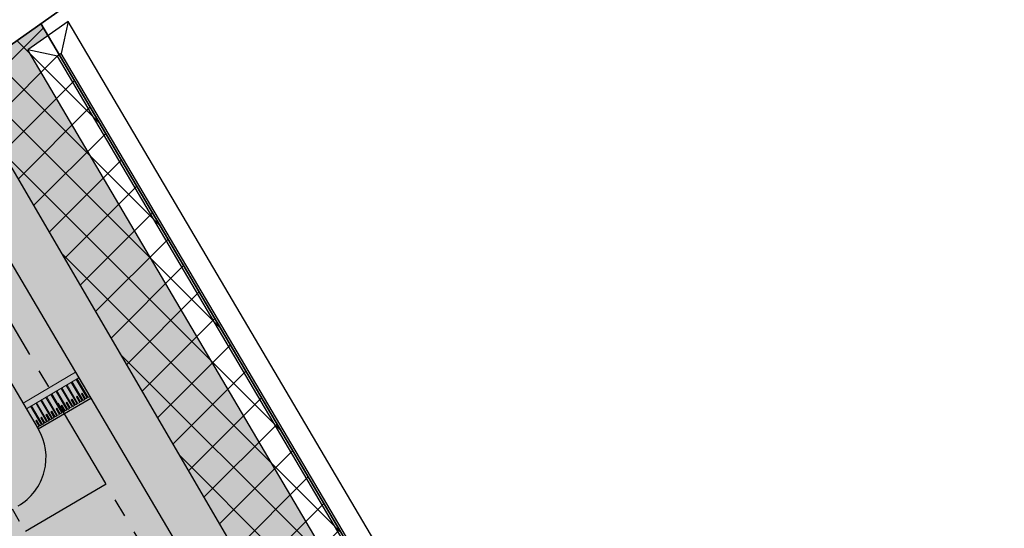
# Model space of a CAD drawing. Header units: metres. Extents: x 149090 to 161988, y 479090 to 487021.
# Tile 26 of 72: x 149658 to 149763, y 486003 to 486057. Entities that reach past the tile are written whole.
import ezdxf

# ---------------------------------------------------------------- set-up
doc = ezdxf.new("R2010")
doc.units = ezdxf.units.M
doc.linetypes.add('AM-AS', pattern=[16, 10, -2, 2, -2])
doc.linetypes.add('XX-HIDDEN', pattern=[4, 2, -2])
for name, color, linetype, lineweight, true_color in [('B-WE-KG-GRENS_PERCEEL-GV', 1, 'Continuous', 30, 0xff0000), ('IRP-V-verharding-rijbaan', 7, 'Continuous', 0, 0xffb061), ('N-WE-GR-STADSLANDBOUW-A', 7, 'Continuous', 35, 0xffff9e), ('N-WE-KG-GRENS_POLDERWEG-G', 7, 'KG-PERCEEL', 35, 0x0000e6)]:
    doc.layers.add(name, color=color, linetype=linetype, lineweight=lineweight, true_color=true_color)
for name, color, linetype, lineweight in [('N-WE-AM-AS_KAVELWEG-G', 170, 'AM-AS', 30), ('N-WE-AM-AS_WEG-G', 10, 'AM-AS', 30), ('N-WE-KG-GRENS_PERCEEL-G', 150, 'KG-PERCEEL', 35), ('N-WE-VH-KANTOPSLUITING_VOORKANTBAND-G', 190, 'Continuous', 30), ('N-WE-VH-KANTVERHARDING-G', 7, 'Continuous', 30), ('N-WE-VH-MATERIAALGRENS-G', 7, 'XX-HIDDEN', 25), ('N-WE-VH-VERHARDING_ASFALT-A', 252, 'Continuous', 18), ('VRK-ontwerp', 2, 'Continuous', 0)]:
    doc.layers.add(name, color=color, linetype=linetype, lineweight=lineweight)
doc.styles.get("Standard").update_dxf_attribs({"font": 'NLCS-ISO.ttf'})
doc.linetypes.add('KG-PERCEEL', pattern='A,5.5,-2,["P",Standard,S=1.8,R=0,X=-0.5,Y=-0.9],-2,5.5,-2,[5,NLCS.shx,S=0.75,R=0,X=0,Y=0],-2', length=19)

# ---------------------------------------------------------------- blocks, each defined once
blk = doc.blocks.new('*U33')
at = {"layer": 'VRK-ontwerp', "transparency": 33554607}
blk.add_hatch(color=9, dxfattribs=at).paths.add_polyline_path([(0, 0), (0, -0.7), (6.5, -0.7), (6.5, 0)])
at = {"layer": 'VRK-ontwerp'}
blk.add_hatch(color=7, dxfattribs=at).paths.add_polyline_path([(6.5, -3.2), (6.5, -3), (6.3, -3), (6.3, -0.7), (6.19, -0.7), (6.19, -3), (5.98, -3), (5.98, -2.3), (5.88, -2.3), (5.88, -3), (5.67, -3), (5.67, -0.7), (5.56, -0.7), (5.56, -3), (5.35, -3), (5.35, -2.3), (5.25, -2.3), (5.25, -3), (5.04, -3), (5.04, -0.7), (4.93, -0.7), (4.93, -3), (4.72, -3), (4.72, -2.3), (4.62, -2.3), (4.62, -3), (4.41, -3), (4.41, -0.7), (4.3, -0.7), (4.3, -3), (4.09, -3), (4.09, -2.3), (3.99, -2.3), (3.99, -3), (3.78, -3), (3.78, -0.7), (3.67, -0.7), (3.67, -3), (3.46, -3), (3.46, -2.3), (3.36, -2.3), (3.36, -3), (3.15, -3), (3.15, -0.7), (3.04, -0.7), (3.04, -3), (2.83, -3), (2.83, -2.3), (2.73, -2.3), (2.73, -3), (2.52, -3), (2.52, -0.7), (2.41, -0.7), (2.41, -3), (2.2, -3), (2.2, -2.3), (2.1, -2.3), (2.1, -3), (1.89, -3), (1.89, -0.7), (1.78, -0.7), (1.78, -3), (1.57, -3), (1.57, -2.3), (1.47, -2.3), (1.47, -3), (1.26, -3), (1.26, -0.7), (1.15, -0.7), (1.15, -3), (0.94, -3), (0.94, -2.3), (0.84, -2.3), (0.84, -3), (0.63, -3), (0.63, -0.7), (0.52, -0.7), (0.52, -3), (0.32, -3), (0.32, -2.3), (0.21, -2.3), (0.21, -3), (0, -3), (0, -3.2)])
at = {"layer": 'VRK-ontwerp', "true_color": 0x636466, "transparency": 33554602}
for points in [[(0.52, -0.7), (0, -0.7), (0, -3), (0.21, -3), (0.21, -2.3), (0.32, -2.3), (0.32, -3), (0.52, -3)], [(1.15, -0.7), (0.63, -0.7), (0.63, -3), (0.84, -3), (0.84, -2.3), (0.94, -2.3), (0.94, -3), (1.15, -3)], [(1.78, -0.7), (1.26, -0.7), (1.26, -3), (1.47, -3), (1.47, -2.3), (1.57, -2.3), (1.57, -3), (1.78, -3)], [(2.41, -0.7), (1.89, -0.7), (1.89, -3), (2.1, -3), (2.1, -2.3), (2.2, -2.3), (2.2, -3), (2.41, -3)], [(3.04, -0.7), (2.52, -0.7), (2.52, -3), (2.73, -3), (2.73, -2.3), (2.83, -2.3), (2.83, -3), (3.04, -3)], [(3.67, -0.7), (3.15, -0.7), (3.15, -3), (3.36, -3), (3.36, -2.3), (3.46, -2.3), (3.46, -3), (3.67, -3)], [(4.3, -0.7), (3.78, -0.7), (3.78, -3), (3.99, -3), (3.99, -2.3), (4.09, -2.3), (4.09, -3), (4.3, -3)], [(4.93, -0.7), (4.41, -0.7), (4.41, -3), (4.62, -3), (4.62, -2.3), (4.72, -2.3), (4.72, -3), (4.93, -3)], [(5.56, -0.7), (5.04, -0.7), (5.04, -3), (5.25, -3), (5.25, -2.3), (5.35, -2.3), (5.35, -3), (5.56, -3)], [(6.19, -0.7), (5.67, -0.7), (5.67, -3), (5.88, -3), (5.88, -2.3), (5.98, -2.3), (5.98, -3), (6.19, -3)], [(6.3, -3), (6.5, -3), (6.5, -0.7), (6.3, -0.7)]]:
    blk.add_hatch(color=251, dxfattribs=at).paths.add_polyline_path(points)
at = {"layer": 'N-WE-VH-KANTVERHARDING-G', "lineweight": 5}
for p, q in [((0, 0), (0, -3.2)), ((0, 0), (6.5, 0)), ((6.5, 0), (6.5, -3.2)), ((0, -0.7), (6.5, -0.7)), ((0.52, -0.7), (0.63, -0.7)), ((0.52, -0.7), (0.52, -3)), ((0.63, -0.7), (0.63, -3)), ((1.15, -0.7), (1.26, -0.7)), ((1.15, -0.7), (1.15, -3)), ((1.26, -0.7), (1.26, -3)), ((1.78, -0.7), (1.89, -0.7)), ((1.78, -0.7), (1.78, -3)), ((1.89, -0.7), (1.89, -3)), ((2.41, -0.7), (2.52, -0.7)), ((2.41, -0.7), (2.41, -3)), ((2.52, -0.7), (2.52, -3)), ((3.04, -0.7), (3.15, -0.7)), ((3.04, -0.7), (3.04, -3)), ((3.15, -0.7), (3.15, -3)), ((3.67, -0.7), (3.78, -0.7)), ((3.67, -0.7), (3.67, -3)), ((3.78, -0.7), (3.78, -3)), ((4.3, -0.7), (4.41, -0.7)), ((4.3, -0.7), (4.3, -3)), ((4.41, -0.7), (4.41, -3)), ((4.93, -0.7), (5.04, -0.7)), ((4.93, -0.7), (4.93, -3)), ((5.04, -0.7), (5.04, -3)), ((5.56, -0.7), (5.56, -3)), ((5.67, -0.7), (5.67, -3)), ((6.19, -0.7), (6.19, -3)), ((6.3, -0.7), (6.3, -3)), ((0.21, -3), (0, -3)), ((0.21, -2.3), (0.32, -2.3)), ((0.21, -2.3), (0.21, -3)), ((0.32, -2.3), (0.32, -3)), ((0.52, -3), (0.32, -3)), ((0.84, -3), (0.63, -3)), ((0.84, -2.3), (0.94, -2.3)), ((0.84, -2.3), (0.84, -3)), ((0.94, -2.3), (0.94, -3)), ((1.15, -3), (0.94, -3)), ((1.26, -3), (1.47, -3)), ((1.47, -2.3), (1.57, -2.3)), ((1.47, -2.3), (1.47, -3)), ((1.57, -2.3), (1.57, -3)), ((1.57, -3), (1.78, -3)), ((1.89, -3), (2.1, -3)), ((2.1, -2.3), (2.2, -2.3)), ((2.1, -2.3), (2.1, -3)), ((2.2, -2.3), (2.2, -3)), ((2.2, -3), (2.41, -3)), ((2.52, -3), (2.73, -3)), ((2.73, -2.3), (2.83, -2.3)), ((2.73, -2.3), (2.73, -3)), ((2.83, -2.3), (2.83, -3)), ((2.83, -3), (3.04, -3)), ((3.15, -3), (3.36, -3)), ((3.36, -2.3), (3.46, -2.3)), ((3.36, -2.3), (3.36, -3)), ((3.46, -2.3), (3.46, -3)), ((3.46, -3), (3.67, -3)), ((3.78, -3), (3.99, -3)), ((3.99, -2.3), (4.09, -2.3)), ((3.99, -2.3), (3.99, -3)), ((4.09, -2.3), (4.09, -3)), ((4.09, -3), (4.3, -3)), ((4.41, -3), (4.62, -3)), ((4.62, -2.3), (4.72, -2.3)), ((4.62, -2.3), (4.62, -3)), ((4.72, -2.3), (4.72, -3)), ((4.72, -3), (4.93, -3)), ((5.04, -3), (5.25, -3)), ((5.25, -2.3), (5.35, -2.3)), ((5.25, -2.3), (5.25, -3)), ((5.35, -2.3), (5.35, -3)), ((5.35, -3), (5.56, -3)), ((5.67, -3), (5.88, -3)), ((5.88, -2.3), (5.98, -2.3)), ((5.88, -2.3), (5.88, -3)), ((5.98, -2.3), (5.98, -3)), ((5.98, -3), (6.19, -3)), ((6.3, -3), (6.5, -3)), ((0, -3.2), (6.5, -3.2))]:
    blk.add_line(p, q, dxfattribs=at)

msp = doc.modelspace()

# ---------------------------------------------------------------- hatches: boundary and pattern name
at = {"layer": 'IRP-V-verharding-rijbaan', "transparency": 33554610}
h = msp.add_hatch(color=256, dxfattribs=at)
h.dxf.hatch_style = 1
edge = h.paths.add_edge_path()
edge.add_line((149665.375, 486016.638), (149659.775, 486013.338))
edge.add_arc((149654.606, 486010.292), 6, -59.69215, 30.51278, ccw=False)
edge.add_line((149657.634, 486005.112), (149651.756, 486001.676))
edge.add_line((149651.756, 486001.676), (149654.531, 485996.927))
edge.add_line((149654.531, 485996.927), (149660.464, 486000.395))
edge.add_arc((149663.492, 485995.215), 6, 30.51278, 120.30785, ccw=False)
edge.add_line((149668.661, 485998.262), (149674.261, 486001.562))
edge.add_line((149674.261, 486001.562), (149665.375, 486016.638))
at = {"layer": 'N-WE-GR-STADSLANDBOUW-A', "transparency": 33554559}
h = msp.add_hatch(color=256, dxfattribs=at)
h.dxf.hatch_style = 1
edge = h.paths.add_edge_path()
edge.add_line((149625.377, 486058.411), (149657.005, 486004.744))
edge.add_line((149657.005, 486004.744), (149657.634, 486005.112))
edge.add_arc((149654.606, 486010.292), 6, 300.30785, 390.51278)
edge.add_line((149659.775, 486013.338), (149631.192, 486061.838))
edge.add_arc((151357.024, 487078.949), 2003.25, 209.712459, 210.512781, ccw=False)
edge.add_line((149617.154, 486086.043), (149614.01, 486091.551))
edge.add_line((149614.01, 486091.551), (149568.439, 486171.392))
edge.add_line((149568.439, 486171.392), (149565.716, 486176.157))
edge.add_line((149565.716, 486176.157), (149565.216, 486177.054))
edge.add_line((149565.216, 486177.054), (149488.489, 486311.503))
edge.add_line((149488.489, 486311.503), (149465.214, 486352.287))
edge.add_arc((149460.003, 486349.313), 6, 29.71246, 119.30344)
edge.add_line((149457.067, 486354.545), (149456.375, 486354.157))
edge.add_line((149456.375, 486354.157), (149481.474, 486310.177))
edge.add_line((149481.474, 486310.177), (149511.016, 486258.41))
edge.add_line((149511.016, 486258.41), (149611.291, 486082.698))
edge.add_line((149611.291, 486082.698), (149625.377, 486058.411))
h = msp.add_hatch(color=256, dxfattribs=at)
h.dxf.hatch_style = 1
edge = h.paths.add_edge_path()
edge.add_arc((149754.792, 485877.012), 6, 210.70981, 300.74168)
edge.add_line((149757.859, 485871.855), (149758.433, 485872.196))
edge.add_line((149758.433, 485872.196), (149757.235, 485874.43))
edge.add_line((149757.235, 485874.43), (149755.767, 485876.683))
edge.add_line((149755.767, 485876.683), (149753.159, 485874.866))
edge.add_line((149753.159, 485874.866), (149750.755, 485878.914))
edge.add_line((149750.755, 485878.914), (149753.202, 485880.62))
edge.add_line((149753.202, 485880.62), (149740.66, 485898.72))
edge.add_line((149740.66, 485898.72), (149695.49, 485975.18))
edge.add_line((149695.49, 485975.18), (149652.476, 486048.886))
edge.add_line((149652.476, 486048.886), (149642.015, 486066.849))
edge.add_line((149642.015, 486066.849), (149641.871, 486066.765))
edge.add_line((149641.871, 486066.765), (149640.001, 486059.693))
edge.add_line((149640.001, 486059.693), (149707.657, 485944.894))
edge.add_arc((170359.702, 498116.084), 23971.75, 210.512781, 210.709811)
edge = h.paths.add_edge_path()
edge.add_arc((149768.083, 485854.665), 6, 120.74168, 210.77197)
edge.add_arc((170359.702, 498116.084), 23971.75, 210.7719701, 211.825793)
edge.add_line((149991.975, 485474.861), (150006.556, 485451.336))
edge.add_line((150006.556, 485451.336), (150016.734, 485434.112))
edge.add_line((150016.734, 485434.112), (150020.127, 485436.23))
edge.add_line((150020.127, 485436.23), (150016.757, 485441.637))
edge.add_line((150016.757, 485441.637), (150019.73, 485443.734))
edge.add_line((150019.73, 485443.734), (150018.57, 485445.5))
edge.add_line((150018.57, 485445.5), (150010, 485456.737))
edge.add_line((150010, 485456.737), (150006.855, 485460.86))
edge.add_line((150006.855, 485460.86), (149969.882, 485520.563))
edge.add_line((149969.882, 485520.563), (149951.396, 485550.414))
edge.add_arc((150828.495, 486114.232), 1042.686, 210.804315, 212.733805, ccw=False)
edge.add_line((149932.91, 485580.265), (149838.515, 485735.74))
edge.add_line((149838.515, 485735.74), (149794.757, 485808.569))
edge.add_arc((149836.405, 485838.387), 51.222, 213.67101, 215.6005, ccw=False)
edge.add_arc((149766.42, 485854.173), 51.968, 299.83432, 301.76381, ccw=False)
edge.add_arc((150295.366, 486119.661), 591.232, 209.758408, 211.687898, ccw=False)
edge.add_arc((150285.194, 486136.776), 591.232, 209.758408, 211.687898, ccw=False)
edge.add_line((149771.93, 485843.322), (149773.435, 485844.219))
edge.add_line((149773.435, 485844.219), (149765.055, 485859.846))
edge.add_line((149765.055, 485859.846), (149765.016, 485859.822))
h = msp.add_hatch(color=256, dxfattribs=at)
h.dxf.hatch_style = 1
h.paths.add_polyline_path([(149758.677, 485884.435, -0.0008138), (149718.969, 485951.561), (149658.674, 486053.869), (149660.822, 486055.384), (149660.058, 486056.681), (149651.453, 486050.612), (149651.453, 486050.612), (149695.49, 485975.18), (149740.66, 485898.72), (149751.97, 485882.51), (149753.202, 485880.62)])
at = {"layer": 'N-WE-KG-GRENS_POLDERWEG-G', "true_color": 0xf27172, "transparency": 33554559}
h = msp.add_hatch(dxfattribs=at)
h.set_pattern_fill('ANSI37', color=11)
h.paths.add_polyline_path([(149762.256, 485883.538, -0.0008409), (149721.226, 485952.891), (149660.058, 486056.681), (149651.453, 486050.612), (149651.453, 486050.612), (149695.49, 485975.18), (149740.66, 485898.72), (149751.97, 485882.51), (149754.749, 485878.246)])
at = {"layer": 'N-WE-VH-VERHARDING_ASFALT-A', "transparency": 33554585}
h = msp.add_hatch(color=256, dxfattribs=at)
h.dxf.hatch_style = 1
edge = h.paths.add_edge_path()
edge.add_line((149621.226, 486092.026), (149615.573, 486088.812))
edge.add_line((149615.573, 486088.812), (149617.154, 486086.043))
edge.add_arc((151357.024, 487078.949), 2003.25, 209.712459, 210.512781)
edge.add_line((149631.192, 486061.838), (149658.151, 486016.095))
edge.add_line((149658.151, 486016.095), (149663.75, 486019.395))
edge.add_line((149663.75, 486019.395), (149636.792, 486065.138))
edge.add_arc((151357.024, 487078.949), 1996.75, 209.712459, 210.512781, ccw=False)
edge.add_line((149622.799, 486089.265), (149621.226, 486092.026))
h.paths.add_polyline_path([(149568.447, 486171.392), (149574.092, 486174.614), (149494.134, 486314.725), (149472.446, 486352.729), (149466.8, 486349.508), (149488.489, 486311.503)])

# ---------------------------------------------------------------- linework, layer by layer
at = {"layer": 'B-WE-KG-GRENS_PERCEEL-GV', "flags": 128}
msp.add_lwpolyline([(149794.757, 485808.569), (149770.365, 485849.165), (149763.92, 485861.45), (149757.235, 485874.43), (149754.749, 485878.246), (149751.97, 485882.51), (149740.66, 485898.72), (149695.49, 485975.18), (149651.453, 486050.612), (149626.228, 486094.006), (149593.79, 486149.815), (149548.495, 486228.725), (149510.08, 486296.2), (149507.695, 486300.98), (149505.825, 486305.19), (149500.46, 486317.83), (149497.978, 486321.71), (149495.705, 486325.26), (149487.485, 486337.17), (149480.27, 486349.23), (149468.199, 486370.684)], dxfattribs=at)
at = {"layer": 'N-WE-AM-AS_KAVELWEG-G', "flags": 128}
msp.add_lwpolyline([(149667.035, 486007.421), (149651.462, 485998.319), (149639.394, 485989.705)], dxfattribs=at)
at = {"layer": 'N-WE-AM-AS_WEG-G', "flags": 128}
msp.add_lwpolyline([(149989.214, 485473.147, -0.0057292), (149704.857, 485943.244), (149633.992, 486063.488, -0.0034921), (149619.977, 486087.654), (149568.039, 486178.665), (149491.311, 486313.114), (149442.029, 486399.472, -0.0034315), (149428.587, 486423.407), (149383.982, 486504.121)], format="xyb", dxfattribs=at)
at = {"layer": 'N-WE-KG-GRENS_PERCEEL-G', "flags": 128}
msp.add_lwpolyline([(149651.386, 486050.565), (149645.328, 486061.025), (149660.632, 486069.888), (149665.896, 486060.797)], close=True, dxfattribs=at)
msp.add_lwpolyline([(149762.256, 485883.538, -0.0008409), (149721.226, 485952.891), (149660.058, 486056.681)], format="xyb", dxfattribs=at)
at = {"layer": 'N-WE-VH-KANTVERHARDING-G'}
for p, q in [((149662.971, 486056.899), (149658.674, 486053.869)), ((149662.235, 486053.48), (149661.825, 486053.191)), ((149659.775, 486013.338), (149665.375, 486016.638))]:
    msp.add_line(p, q, dxfattribs=at)
at = {"layer": 'N-WE-VH-KANTVERHARDING-G', "flags": 128}
for points in [[(149621.156, 486092.15, 0.0039078), (149636.792, 486065.138), (149707.657, 485944.894)], [(149615.576, 486088.813, 0.00389), (149631.192, 486061.838), (149659.775, 486013.338)]]:
    msp.add_lwpolyline(points, format="xyb", dxfattribs=at)
at = {"layer": 'N-WE-VH-KANTVERHARDING-G'}
for points in [[(149662.971, 486056.899), (149662.235, 486053.48)], [(149661.825, 486053.191), (149658.674, 486053.869)]]:
    msp.add_lwpolyline(points, dxfattribs=at)
for points in [[(149762.987, 485887.439, -0.0008098), (149723.483, 485954.221), (149662.971, 486056.899)], [(149758.677, 485884.435, -0.0008138), (149718.969, 485951.561), (149658.674, 486053.869)], [(149761.828, 485883.769, -0.0008366), (149721.011, 485952.764), (149661.825, 486053.191)], [(149762.24, 485884.056, -0.0008362), (149721.442, 485953.018), (149662.235, 486053.48)]]:
    msp.add_lwpolyline(points, format="xyb", dxfattribs=at)
msp.add_arc((149654.606, 486010.292), 6, 300.30785, 30.51278, dxfattribs=at)
at = {"layer": 'N-WE-VH-MATERIAALGRENS-G'}
msp.add_line((149659.797, 486000.007), (149657.005, 486004.745), dxfattribs=at)

# ---------------------------------------------------------------- block references
at = {"layer": 'N-WE-VH-KANTOPSLUITING_VOORKANTBAND-G', "rotation": 30.51278104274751}
msp.add_blockref('*U33', (149658.151, 486016.095), dxfattribs=at)

doc.saveas('drawing.dxf')
